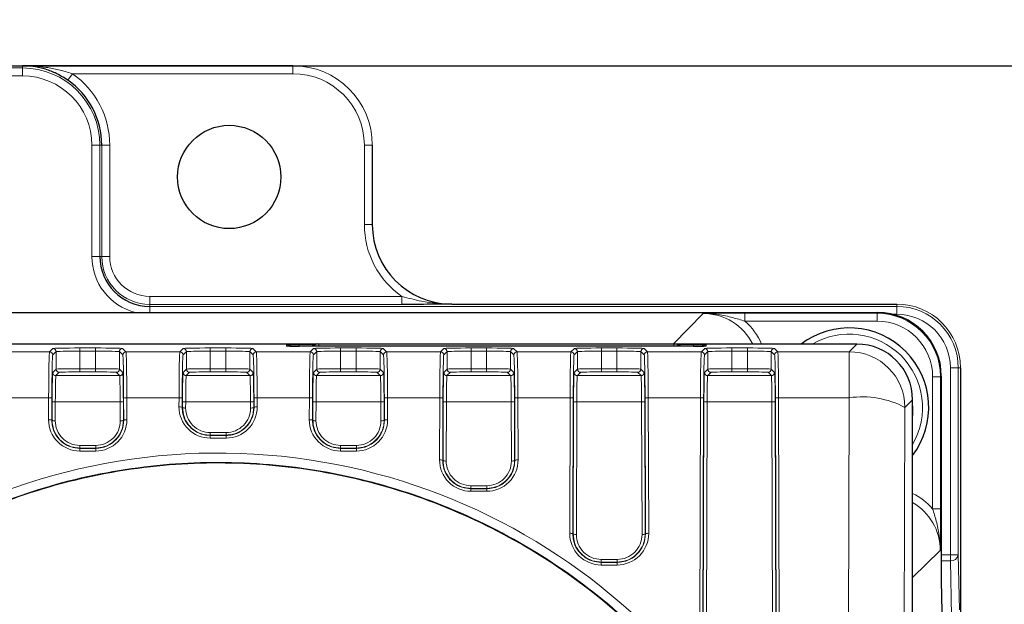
# Paper-space layout 'Blatt3' of a CAD drawing. Header units: millimetres. Extents: x 5 to 418, y 2 to 292.
# Tile 35 of 50: x 104 to 125, y 240 to 253. Entities that reach past the tile are written whole.
import ezdxf

# ---------------------------------------------------------------- set-up
doc = ezdxf.new("R2010")
doc.units = ezdxf.units.MM
doc.layers.add('SLD-0', color=7, linetype='Continuous')
doc.styles.add('SLDTEXTSTYLE0', font='TXT', dxfattribs={"width": 0.605})
doc.dimstyles.new('SLDDIMSTYLE0', dxfattribs={"dimtxt": 4.10931, "dimasz": 3.302, "dimexe": 0, "dimexo": 0.0625, "dimgap": 1.027327, "dimtad": 1, "dimlfac": 3, "dimrnd": 1e-09, "dimzin": 12, "dimdsep": 46, "dimtxsty": 'SLDTEXTSTYLE0', "dimsah": 1, "dimcen": 0.09, "dimadec": 0, "dimazin": 3, "dimtfac": 1, "dimtofl": 0, "dimtmove": 0, "dimatfit": 3, "dimfxl": 1, "dimfrac": 2, "dimtolj": 1, "dimtzin": 12, "dimarcsym": 0})

# ---------------------------------------------------------------- blocks, each defined once
blk = doc.blocks.new('_D_10')
at = {"layer": 'SLD-0', "color": 7}
for p, q in [((40.634, 236.615), (40.634, 268.022)), ((132.967, 236.615), (132.967, 268.022)), ((40.634, 267.022), (132.967, 267.022))]:
    blk.add_line(p, q, dxfattribs=at)
for points in [[(40.634, 267.022), (43.936, 266.514), (43.936, 267.53)], [(132.967, 267.022), (129.665, 267.53), (129.665, 266.514)]]:
    blk.add_solid(points, dxfattribs=at)
at = {"layer": 'SLD-0', "color": 7, "insert": (82.096, 272.479), "char_height": 4.2333, "attachment_point": 1, "style": 'SLDTEXTSTYLE0'}
blk.add_mtext('277', dxfattribs=at)
blk = doc.blocks.new('_D_11')
at = {"layer": 'SLD-0', "color": 7}
for p, q in [((110.134, 251.782), (143.967, 251.782)), ((142.967, 251.782), (142.967, 92.615)), ((115.8, 92.615), (143.967, 92.615))]:
    blk.add_line(p, q, dxfattribs=at)
for centre, start, end in [((139.812, 172.943), 63.4349, 116.5651), ((139.812, 171.453), 243.4349, 296.5651)]:
    blk.add_arc(centre, 7.056, start, end, dxfattribs=at)
for points in [[(142.967, 251.782), (142.459, 248.48), (143.475, 248.48)], [(142.967, 92.615), (143.475, 95.917), (142.459, 95.917)]]:
    blk.add_solid(points, dxfattribs=at)
at = {"layer": 'SLD-0', "color": 7, "insert": (137.51, 165.143), "char_height": 4.2333, "attachment_point": 1, "rotation": 90, "style": 'SLDTEXTSTYLE0'}
blk.add_mtext('477,5', dxfattribs=at)

psp = doc.layouts.new('Blatt3')

# ---------------------------------------------------------------- linework, layer by layer
at = {"color": 7, "linetype": 'Continuous', "lineweight": 25}
for p, q in [((63.467, 251.7815), (110.1337, 251.7815)), ((110.1337, 251.7815), (104.467, 251.7815)), ((111.8003, 250.1149), (111.8003, 248.4483)), ((113.467, 246.7815), (122.8003, 246.7815)), ((51.2027, 246.606), (122.398, 246.606)), ((110.6162, 245.9426), (92.1337, 245.9426)), ((118.5337, 245.8977), (110.267, 245.8977)), ((110.5415, 245.8994), (110.5398, 245.8977)), ((110.6594, 245.9483), (110.6797, 245.9483)), ((110.6797, 245.9483), (118.1209, 245.9483)), ((118.1209, 245.9483), (118.1413, 245.9483)), ((121.9614, 245.9426), (118.1845, 245.9426)), ((118.2609, 245.8977), (118.2591, 245.8994)), ((123.7311, 245.2729), (123.7311, 240.9738)), ((124.1336, 245.4483), (124.1336, 238.2815)), ((123.1278, 145.454), (123.1278, 244.7761)), ((123.7311, 240.9738), (123.758, 239.7151))]:
    psp.add_line(p, q, dxfattribs=at)
at = {"color": 7, "linetype": 'Continuous', "lineweight": 18}
for p, q in [((104.467, 251.7815), (69.1337, 251.7815)), ((69.1337, 251.735), (104.467, 251.735)), ((104.467, 251.7815), (104.467, 251.735)), ((104.467, 251.5684), (104.467, 251.735)), ((110.1337, 251.7815), (110.1337, 251.7816)), ((110.1337, 251.6149), (110.1337, 251.7815)), ((104.467, 251.5684), (69.1337, 251.5684)), ((105.511, 251.6149), (105.4158, 251.4781)), ((110.1337, 251.6149), (105.511, 251.6149)), ((105.9204, 250.1149), (106.0871, 250.1149)), ((105.9204, 247.7816), (105.9204, 250.1149)), ((106.0871, 250.1149), (106.0871, 247.7816)), ((106.1279, 250.1149), (106.0871, 250.1149)), ((106.1279, 247.7816), (106.1279, 250.1149)), ((106.2945, 250.1149), (106.1279, 250.1149)), ((106.2945, 250.1149), (106.2945, 247.7816)), ((111.6336, 248.4483), (111.6336, 250.1149)), ((111.6336, 250.1149), (111.8003, 250.1149)), ((111.8003, 248.4483), (111.8003, 250.1149)), ((111.8003, 250.1149), (111.8003, 250.1149)), ((111.6336, 248.4483), (111.8003, 248.4483)), ((111.8003, 248.4483), (111.8003, 248.4483)), ((106.0871, 247.7816), (105.9204, 247.7816)), ((106.1279, 247.7816), (106.0871, 247.7816)), ((106.2945, 247.7816), (106.1279, 247.7816)), ((107.1337, 246.9425), (107.1337, 246.7758)), ((107.1337, 246.9425), (112.4212, 246.9425)), ((112.4212, 246.9425), (112.4212, 246.7758)), ((107.1337, 246.7758), (107.1337, 246.735)), ((112.4212, 246.7758), (107.1337, 246.7758)), ((107.1337, 246.735), (107.1337, 246.606)), ((107.1337, 246.735), (122.8003, 246.735)), ((113.467, 246.7815), (113.467, 246.7816)), ((122.8003, 246.7815), (113.467, 246.7815)), ((122.8003, 246.7815), (122.8003, 246.7816)), ((122.8003, 246.735), (122.8003, 246.7815)), ((122.8003, 246.735), (122.8003, 246.5684)), ((118.1147, 245.9512), (118.7374, 246.5853)), ((119.6126, 246.5912), (122.383, 246.5912)), ((119.6126, 246.5912), (119.6126, 246.4245)), ((122.383, 246.5912), (122.398, 246.606)), ((122.383, 246.5912), (122.383, 246.4245)), ((122.8003, 246.5684), (122.7127, 246.5684)), ((122.383, 246.4245), (119.6126, 246.4245)), ((92.1337, 245.9512), (118.1147, 245.9512)), ((110.0003, 245.9024), (110.0003, 245.9268)), ((110.267, 245.9315), (110.5865, 245.9315)), ((110.267, 245.9315), (110.267, 245.8977)), ((110.5619, 245.8994), (110.5415, 245.8994)), ((110.5602, 245.8977), (110.5619, 245.8994)), ((110.5636, 245.8977), (110.5619, 245.8994)), ((110.6797, 245.8977), (110.6797, 245.9483)), ((118.1147, 245.9483), (118.1147, 245.9512)), ((118.1209, 245.8977), (118.1209, 245.9483)), ((118.2142, 245.9315), (118.5337, 245.9315)), ((118.237, 245.8977), (118.2388, 245.8994)), ((118.2388, 245.8994), (118.2405, 245.8977)), ((118.2591, 245.8994), (118.2388, 245.8994)), ((118.5337, 245.9315), (118.5337, 245.8977)), ((118.8003, 245.9268), (118.8003, 245.9024)), ((121.8007, 245.7819), (121.9614, 245.9426)), ((103.9012, 245.7819), (105.0328, 245.7819)), ((105.0328, 245.7819), (105.1034, 245.8525)), ((105.1701, 245.7859), (105.0994, 245.7152)), ((105.1701, 245.4191), (105.1701, 245.7859)), ((105.67, 245.8623), (105.9973, 245.8623)), ((105.67, 245.8623), (105.67, 245.7956)), ((105.67, 245.4265), (105.67, 245.7956)), ((105.9973, 245.7956), (105.67, 245.7956)), ((105.9973, 245.8623), (105.9973, 245.7956)), ((105.9973, 245.4265), (105.9973, 245.7956)), ((106.4973, 245.4191), (106.4973, 245.7859)), ((106.5679, 245.7152), (106.4973, 245.7859)), ((106.5639, 245.8525), (106.6346, 245.7819)), ((106.6346, 245.7819), (107.7661, 245.7819)), ((107.7661, 245.7819), (107.8367, 245.8525)), ((107.9034, 245.7859), (107.8327, 245.7152)), ((107.9034, 245.4191), (107.9034, 245.7859)), ((108.4033, 245.8623), (108.7307, 245.8623)), ((108.4033, 245.8623), (108.4033, 245.7956)), ((108.4033, 245.4265), (108.4033, 245.7956)), ((108.7307, 245.7956), (108.4033, 245.7956)), ((108.7307, 245.8623), (108.7307, 245.7956)), ((108.7307, 245.4265), (108.7307, 245.7956)), ((109.2306, 245.4191), (109.2306, 245.7859)), ((109.3012, 245.7152), (109.2306, 245.7859)), ((109.2973, 245.8525), (109.3679, 245.7819)), ((109.3679, 245.7819), (110.4994, 245.7819)), ((110.4994, 245.7819), (110.5701, 245.8525)), ((110.6367, 245.7859), (110.5661, 245.7152)), ((110.6367, 245.4191), (110.6367, 245.7859)), ((111.1367, 245.8623), (111.464, 245.8623)), ((111.1367, 245.8623), (111.1367, 245.7956)), ((111.1367, 245.4265), (111.1367, 245.7956)), ((111.464, 245.7956), (111.1367, 245.7956)), ((111.464, 245.8623), (111.464, 245.7956)), ((111.464, 245.4265), (111.464, 245.7956)), ((111.9639, 245.4191), (111.9639, 245.7859)), ((112.0346, 245.7152), (111.9639, 245.7859)), ((112.0306, 245.8525), (112.1012, 245.7819)), ((112.1012, 245.7819), (113.2328, 245.7819)), ((113.2328, 245.7819), (113.3034, 245.8525)), ((113.3701, 245.7859), (113.2994, 245.7152)), ((113.3701, 245.4191), (113.3701, 245.7859)), ((113.87, 245.8623), (114.1973, 245.8623)), ((113.87, 245.8623), (113.87, 245.7956)), ((113.87, 245.4265), (113.87, 245.7956)), ((114.1973, 245.7956), (113.87, 245.7956)), ((114.1973, 245.8623), (114.1973, 245.7956)), ((114.1973, 245.4265), (114.1973, 245.7956)), ((114.6973, 245.4191), (114.6973, 245.7859)), ((114.7679, 245.7152), (114.6973, 245.7859)), ((114.7639, 245.8525), (114.8346, 245.7819)), ((114.8346, 245.7819), (115.9661, 245.7819)), ((115.9661, 245.7819), (116.0367, 245.8525)), ((116.1034, 245.7859), (116.0327, 245.7152)), ((116.1034, 245.4191), (116.1034, 245.7859)), ((116.6033, 245.8623), (116.9307, 245.8623)), ((116.6033, 245.8623), (116.6033, 245.7956)), ((116.6033, 245.4265), (116.6033, 245.7956)), ((116.9307, 245.7956), (116.6033, 245.7956)), ((116.9307, 245.8623), (116.9307, 245.7956)), ((116.9307, 245.4265), (116.9307, 245.7956)), ((117.4306, 245.4191), (117.4306, 245.7859)), ((117.5012, 245.7152), (117.4306, 245.7859)), ((117.4973, 245.8525), (117.5679, 245.7819)), ((117.5679, 245.7819), (118.6994, 245.7819)), ((118.6994, 245.7819), (118.7701, 245.8525)), ((118.8367, 245.7859), (118.7661, 245.7152)), ((118.8367, 245.4191), (118.8367, 245.7859)), ((119.3367, 245.8623), (119.664, 245.8623)), ((119.3367, 245.8623), (119.3367, 245.7956)), ((119.3367, 245.4265), (119.3367, 245.7956)), ((119.664, 245.7956), (119.3367, 245.7956)), ((119.664, 245.8623), (119.664, 245.7956)), ((119.664, 245.4265), (119.664, 245.7956)), ((120.1639, 245.4191), (120.1639, 245.7859)), ((120.2346, 245.7152), (120.1639, 245.7859)), ((120.2306, 245.8525), (120.3012, 245.7819)), ((120.3012, 245.7819), (121.8007, 245.7819)), ((121.8007, 244.818), (121.8007, 245.7819)), ((105.0996, 245.3486), (105.1701, 245.4191)), ((105.2367, 245.3525), (105.1662, 245.282)), ((105.1662, 245.282), (106.5011, 245.282)), ((105.67, 245.4265), (105.67, 245.3599)), ((105.67, 245.4265), (105.9973, 245.4265)), ((105.9973, 245.3599), (105.67, 245.3599)), ((105.9973, 245.4265), (105.9973, 245.3599)), ((106.5011, 245.282), (106.4306, 245.3525)), ((106.4973, 245.4191), (106.5678, 245.3486)), ((107.8329, 245.3486), (107.9034, 245.4191)), ((107.97, 245.3525), (107.8996, 245.282)), ((107.8996, 245.282), (109.2344, 245.282)), ((108.4033, 245.4265), (108.4033, 245.3599)), ((108.4033, 245.4265), (108.7307, 245.4265)), ((108.7307, 245.3599), (108.4033, 245.3599)), ((108.7307, 245.4265), (108.7307, 245.3599)), ((109.2344, 245.282), (109.1639, 245.3525)), ((109.2306, 245.4191), (109.3011, 245.3486)), ((110.5662, 245.3486), (110.6367, 245.4191)), ((110.7034, 245.3525), (110.6329, 245.282)), ((110.6329, 245.282), (111.9678, 245.282)), ((111.1367, 245.3599), (111.1367, 245.4265)), ((111.1367, 245.4265), (111.464, 245.4265)), ((111.464, 245.3599), (111.1367, 245.3599)), ((111.464, 245.3599), (111.464, 245.4265)), ((111.9678, 245.282), (111.8973, 245.3525)), ((111.9639, 245.4191), (112.0344, 245.3486)), ((113.2996, 245.3486), (113.3701, 245.4191)), ((113.4367, 245.3525), (113.3662, 245.282)), ((113.3662, 245.282), (114.7011, 245.282)), ((113.87, 245.3599), (113.87, 245.4265)), ((113.87, 245.4265), (114.1973, 245.4265)), ((114.1973, 245.3599), (113.87, 245.3599)), ((114.1973, 245.3599), (114.1973, 245.4265)), ((114.7011, 245.282), (114.6306, 245.3525)), ((114.6973, 245.4191), (114.7678, 245.3486)), ((116.0329, 245.3486), (116.1034, 245.4191)), ((116.17, 245.3525), (116.0996, 245.282)), ((116.0996, 245.282), (117.4344, 245.282)), ((116.6033, 245.3599), (116.6033, 245.4265)), ((116.6033, 245.4265), (116.9307, 245.4265)), ((116.9307, 245.3599), (116.6033, 245.3599)), ((116.9307, 245.3599), (116.9307, 245.4265)), ((117.4344, 245.282), (117.3639, 245.3525)), ((117.4306, 245.4191), (117.5011, 245.3486)), ((118.7662, 245.3486), (118.8367, 245.4191)), ((118.9034, 245.3525), (118.8329, 245.282)), ((118.8329, 245.282), (120.1678, 245.282)), ((119.3367, 245.3599), (119.3367, 245.4265)), ((119.3367, 245.4265), (119.664, 245.4265)), ((119.664, 245.3599), (119.3367, 245.3599)), ((119.664, 245.3599), (119.664, 245.4265)), ((120.1678, 245.282), (120.0973, 245.3525)), ((120.1639, 245.4191), (120.2344, 245.3486)), ((123.7311, 245.2729), (123.7161, 245.258)), ((124.0871, 245.4483), (123.9204, 245.4483)), ((123.9204, 241.526), (123.9204, 245.4483)), ((124.0871, 245.4483), (124.0871, 241.526)), ((124.1336, 245.4483), (124.0871, 245.4483)), ((124.1336, 238.2815), (124.1336, 245.4483)), ((124.1336, 245.4483), (124.1336, 245.4483)), ((123.5495, 242.4874), (123.5495, 245.258)), ((123.7161, 245.258), (123.5495, 245.258)), ((123.7161, 245.258), (123.7161, 242.4874)), ((105.0142, 244.818), (103.9198, 244.818)), ((105.0128, 244.3572), (105.0142, 244.818)), ((105.0808, 244.8064), (105.0794, 244.3456)), ((105.086, 244.3456), (105.0872, 244.7427)), ((105.1538, 244.7312), (105.1526, 244.3341)), ((106.5135, 244.7312), (105.1538, 244.7312)), ((106.5147, 244.3341), (106.5135, 244.7312)), ((106.5801, 244.7427), (106.5814, 244.3456)), ((106.5879, 244.3456), (106.5865, 244.8064)), ((106.6531, 244.818), (106.6546, 244.3572)), ((107.7475, 244.818), (106.6531, 244.818)), ((107.7469, 244.6266), (107.7475, 244.818)), ((107.8142, 244.8064), (107.8136, 244.6151)), ((107.8201, 244.6151), (107.8205, 244.7427)), ((107.8872, 244.7312), (107.8868, 244.6035)), ((109.2468, 244.7312), (107.8872, 244.7312)), ((109.2472, 244.6035), (109.2468, 244.7312)), ((109.3135, 244.7427), (109.3139, 244.6151)), ((109.3204, 244.6151), (109.3198, 244.8064)), ((109.3865, 244.818), (109.3871, 244.6266)), ((110.4809, 244.818), (109.3865, 244.818)), ((110.4794, 244.3572), (110.4809, 244.818)), ((110.5475, 244.8064), (110.5461, 244.3456)), ((110.5526, 244.3456), (110.5539, 244.7427)), ((110.6205, 244.7312), (110.6193, 244.3341)), ((111.9802, 244.7312), (110.6205, 244.7312)), ((111.9814, 244.3341), (111.9802, 244.7312)), ((112.0468, 244.7427), (112.048, 244.3456)), ((112.0546, 244.3456), (112.0532, 244.8064)), ((112.1198, 244.818), (112.1212, 244.3572)), ((113.2142, 244.818), (112.1198, 244.818)), ((113.2102, 243.5152), (113.2142, 244.818)), ((113.2808, 244.8064), (113.2768, 243.5036)), ((113.2834, 243.5036), (113.2872, 244.7427)), ((113.3538, 244.7312), (113.35, 243.4921)), ((114.7135, 244.7312), (113.3538, 244.7312)), ((114.7173, 243.4921), (114.7135, 244.7312)), ((114.7801, 244.7427), (114.784, 243.5036)), ((114.7905, 243.5036), (114.7865, 244.8064)), ((114.8531, 244.818), (114.8572, 243.5152)), ((115.9475, 244.818), (114.8531, 244.818)), ((115.9388, 241.9739), (115.9475, 244.818)), ((116.0142, 244.8064), (116.0054, 241.9623)), ((116.012, 241.9623), (116.0205, 244.7427)), ((116.0872, 244.7312), (116.0786, 241.9507)), ((117.4468, 244.7312), (116.0872, 244.7312)), ((117.4554, 241.9507), (117.4468, 244.7312)), ((117.5135, 244.7427), (117.522, 241.9623)), ((117.5286, 241.9623), (117.5198, 244.8064)), ((117.5865, 244.818), (117.5952, 241.9739)), ((118.6809, 244.818), (117.5865, 244.818)), ((118.6641, 239.3709), (118.6809, 244.818)), ((118.7475, 244.8064), (118.7307, 239.3593)), ((118.7373, 239.3593), (118.7539, 244.7427)), ((118.8205, 244.7312), (118.8039, 239.3477)), ((120.1802, 244.7312), (118.8205, 244.7312)), ((120.1967, 239.3477), (120.1802, 244.7312)), ((120.2468, 244.7427), (120.2634, 239.3593)), ((120.2699, 239.3593), (120.2532, 244.8064)), ((120.3198, 244.818), (120.3366, 239.3709)), ((121.8007, 244.818), (120.3198, 244.818)), ((121.719, 218.2632), (121.8007, 244.818)), ((123.1278, 244.7761), (122.9672, 244.6154)), ((107.8136, 244.6151), (107.8201, 244.6151)), ((109.3204, 244.6151), (109.3139, 244.6151)), ((122.9672, 244.6154), (122.8854, 218.0606)), ((105.0794, 244.3456), (105.086, 244.3456)), ((106.5879, 244.3456), (106.5814, 244.3456)), ((110.5461, 244.3456), (110.5526, 244.3456)), ((112.0546, 244.3456), (112.048, 244.3456)), ((108.4003, 244.0883), (108.4003, 244.0333)), ((108.4003, 244.0883), (108.7337, 244.0883)), ((108.4003, 244.0263), (108.4003, 244.0333)), ((108.7337, 244.0333), (108.4003, 244.0333)), ((108.7337, 244.0883), (108.7337, 244.0333)), ((108.7337, 244.0263), (108.7337, 244.0333)), ((108.4003, 244.0263), (108.7337, 244.0263)), ((108.4003, 244.0263), (108.4003, 243.9712)), ((108.7337, 243.9712), (108.4003, 243.9712)), ((108.7337, 244.0263), (108.7337, 243.9712)), ((105.667, 243.8181), (105.667, 243.763)), ((105.667, 243.8181), (106.0003, 243.8181)), ((105.667, 243.756), (105.667, 243.763)), ((106.0003, 243.763), (105.667, 243.763)), ((105.667, 243.756), (106.0003, 243.756)), ((105.667, 243.756), (105.667, 243.701)), ((106.0003, 243.701), (105.667, 243.701)), ((106.0003, 243.8181), (106.0003, 243.763)), ((106.0003, 243.756), (106.0003, 243.763)), ((106.0003, 243.756), (106.0003, 243.701)), ((111.1337, 243.763), (111.1337, 243.8181)), ((111.1337, 243.8181), (111.467, 243.8181)), ((111.1337, 243.756), (111.1337, 243.763)), ((111.467, 243.763), (111.1337, 243.763)), ((111.1337, 243.756), (111.1337, 243.701)), ((111.1337, 243.756), (111.467, 243.756)), ((111.467, 243.701), (111.1337, 243.701)), ((111.467, 243.763), (111.467, 243.8181)), ((111.467, 243.756), (111.467, 243.763)), ((111.467, 243.756), (111.467, 243.701)), ((113.2768, 243.5036), (113.2834, 243.5036)), ((114.7905, 243.5036), (114.784, 243.5036)), ((113.867, 242.9184), (113.867, 242.9735)), ((113.867, 242.9735), (114.2003, 242.9735)), ((113.867, 242.9114), (113.867, 242.9184)), ((114.2003, 242.9184), (113.867, 242.9184)), ((113.867, 242.9114), (114.2003, 242.9114)), ((113.867, 242.9114), (113.867, 242.8564)), ((114.2003, 242.8564), (113.867, 242.8564)), ((114.2003, 242.9184), (114.2003, 242.9735)), ((114.2003, 242.9114), (114.2003, 242.9184)), ((114.2003, 242.9114), (114.2003, 242.8564)), ((123.7161, 242.4874), (123.5495, 242.4874)), ((116.0054, 241.9623), (116.012, 241.9623)), ((117.5286, 241.9623), (117.522, 241.9623)), ((123.7102, 241.6123), (123.1278, 241.0459)), ((116.6003, 241.3723), (116.6003, 241.4274)), ((116.6003, 241.4274), (116.9337, 241.4274)), ((116.6003, 241.3653), (116.6003, 241.3723)), ((116.9337, 241.3723), (116.6003, 241.3723)), ((116.6003, 241.3653), (116.9337, 241.3653)), ((116.6003, 241.3653), (116.6003, 241.3103)), ((116.9337, 241.3723), (116.9337, 241.4274)), ((116.9337, 241.3653), (116.9337, 241.3723)), ((116.9337, 241.3653), (116.9337, 241.3103)), ((123.7311, 241.526), (123.9204, 241.526)), ((123.9204, 241.3983), (123.7311, 241.3983)), ((123.9204, 241.3983), (123.9204, 241.526)), ((124.0871, 241.526), (123.9204, 241.526)), ((123.9445, 240.2396), (123.9204, 241.3983)), ((124.0871, 241.526), (124.1112, 240.3672)), ((116.9337, 241.3103), (116.6003, 241.3103))]:
    psp.add_line(p, q, dxfattribs=at)
at = {"color": 7, "linetype": 'Continuous', "lineweight": 18, "flags": 128}
for points in [[(122.0066, 245.9417), (121.6411, 245.9482), (121.5998, 245.9426)], [(123.1278, 244.4135), (123.1356, 244.4734), (123.1269, 244.8222)]]:
    psp.add_lwpolyline(points, dxfattribs=at)
at = {"color": 7, "linetype": 'Continuous', "lineweight": 25}
psp.add_circle((108.8003, 249.4483), 1.0833, dxfattribs=at)
at = {"color": 7, "linetype": 'Continuous', "lineweight": 18}
for centre, radius, start, end in [((104.467, 250.1149), 1.6201, 0, 90), ((110.1337, 250.1149), 1.6666, 0, 90), ((104.467, 250.1149), 1.4534, 0, 90), ((104.467, 250.1149), 1.8275, 0, 55.16109), ((110.1337, 250.1149), 1.5, 0, 90), ((113.467, 248.4483), 1.8334, 180, 235.21818), ((107.1337, 247.7816), 1.2132, 180, 255.68242), ((107.1337, 247.7816), 1.0058, 180, 270), ((107.1337, 247.7816), 0.8391, 180, 270), ((122.8003, 245.4483), 1.3333, 0, 90), ((122.8003, 245.4483), 1.2867, 0, 90), ((122.8003, 245.4483), 1.1201, 0, 90), ((121.8003, 244.6149), 1.5367, 329.75423, 120.23637), ((110.0003, 245.7601), 0.1667, 56.3311, 90.00033), ((110.6797, 245.7816), 0.1666, 90.00075, 135.00542), ((118.1209, 245.7816), 0.1666, 44.99458, 89.99925), ((118.8003, 245.7601), 0.1667, 89.99967, 123.6689), ((105.0327, 245.7152), 0.0667, 0.02044, 89.97956), ((105.1034, 245.7859), 0.0667, 0.02044, 89.97956), ((106.564, 245.7859), 0.0667, 90.02044, 179.97956), ((106.6346, 245.7152), 0.0667, 90.02044, 179.97956), ((107.7661, 245.7152), 0.0667, 0.02044, 89.97956), ((107.8367, 245.7859), 0.0667, 0.02044, 89.97956), ((109.2973, 245.7859), 0.0667, 90.02044, 179.97956), ((109.3679, 245.7152), 0.0667, 90.02044, 179.97956), ((110.4994, 245.7152), 0.0667, 0.02044, 89.97956), ((110.57, 245.7859), 0.0667, 0.02044, 89.97956), ((112.0306, 245.7859), 0.0667, 90.02044, 179.97956), ((112.1013, 245.7152), 0.0667, 90.02044, 179.97956), ((113.2327, 245.7152), 0.0667, 0.02044, 89.97956), ((113.3034, 245.7859), 0.0667, 0.02044, 89.97956), ((114.764, 245.7859), 0.0667, 90.02044, 179.97956), ((114.8346, 245.7152), 0.0667, 90.02044, 179.97956), ((115.9661, 245.7152), 0.0667, 0.02044, 89.97956), ((116.0367, 245.7859), 0.0667, 0.02044, 89.97956), ((117.4973, 245.7859), 0.0667, 90.02044, 179.97956), ((117.5679, 245.7152), 0.0667, 90.02044, 179.97956), ((118.6994, 245.7152), 0.0667, 0.02044, 89.97956), ((118.77, 245.7859), 0.0667, 0.02044, 89.97956), ((120.2306, 245.7859), 0.0667, 90.02044, 179.97956), ((120.3013, 245.7152), 0.0667, 90.02044, 179.97956), ((121.8003, 244.615), 1.1669, 0.02044, 89.97956), ((105.1662, 245.3486), 0.0667, 180.02044, 269.97956), ((105.2367, 245.4191), 0.0667, 180.02044, 269.97956), ((106.4306, 245.4191), 0.0667, 270.02044, 359.97956), ((106.5011, 245.3486), 0.0667, 270.02044, 359.97956), ((107.8996, 245.3486), 0.0667, 180.02044, 269.97956), ((107.9701, 245.4191), 0.0667, 180.02044, 269.97956), ((109.1639, 245.4191), 0.0667, 270.02044, 359.97956), ((109.2344, 245.3486), 0.0667, 270.02044, 359.97956), ((110.6329, 245.3486), 0.0667, 180.02044, 269.97956), ((110.7034, 245.4191), 0.0667, 180.02044, 269.97956), ((111.8973, 245.4191), 0.0667, 270.02044, 359.97956), ((111.9677, 245.3486), 0.0667, 270.02044, 359.97956), ((113.3662, 245.3486), 0.0667, 180.02044, 269.97956), ((113.4367, 245.4191), 0.0667, 180.02044, 269.97956), ((114.6306, 245.4191), 0.0667, 270.02044, 359.97956), ((114.7011, 245.3486), 0.0667, 270.02044, 359.97956), ((116.0996, 245.3486), 0.0667, 180.02044, 269.97956), ((116.1701, 245.4191), 0.0667, 180.02044, 269.97956), ((117.3639, 245.4191), 0.0667, 270.02044, 359.97956), ((117.4344, 245.3486), 0.0667, 270.02044, 359.97956), ((118.8329, 245.3486), 0.0667, 180.02044, 269.97956), ((118.9034, 245.4191), 0.0667, 180.02044, 269.97956), ((120.0973, 245.4191), 0.0667, 270.02044, 359.97956), ((120.1677, 245.3486), 0.0667, 270.02044, 359.97956), ((105.0296, 244.7093), 0.1098, 62.197, 98.0979), ((105.1384, 244.8398), 0.1098, 242.197, 278.0979), ((106.5289, 244.8398), 0.1098, 261.9021, 297.803), ((106.6377, 244.7093), 0.1098, 81.9021, 117.803), ((107.763, 244.7093), 0.1098, 62.197, 98.0979), ((107.8717, 244.8398), 0.1098, 242.197, 278.0979), ((109.2623, 244.8398), 0.1098, 261.9021, 297.803), ((109.371, 244.7093), 0.1098, 81.9021, 117.803), ((110.4963, 244.7093), 0.1098, 62.197, 98.0979), ((110.605, 244.8398), 0.1098, 242.197, 278.0979), ((111.9956, 244.8398), 0.1098, 261.9021, 297.803), ((112.1043, 244.7093), 0.1098, 81.9021, 117.803), ((113.2296, 244.7093), 0.1098, 62.197, 98.0979), ((113.3384, 244.8398), 0.1098, 242.197, 278.0979), ((114.7289, 244.8398), 0.1098, 261.9021, 297.803), ((114.8377, 244.7093), 0.1098, 81.9021, 117.803), ((115.963, 244.7093), 0.1098, 62.197, 98.0979), ((116.0717, 244.8398), 0.1098, 242.197, 278.0979), ((117.4623, 244.8398), 0.1098, 261.9021, 297.803), ((117.571, 244.7093), 0.1098, 81.9021, 117.803), ((118.6963, 244.7093), 0.1098, 62.197, 98.0979), ((118.805, 244.8398), 0.1098, 242.197, 278.0979), ((120.1956, 244.8398), 0.1098, 261.9021, 297.803), ((120.3043, 244.7093), 0.1098, 81.9021, 117.803), ((122.0713, 242.9164), 1.9208, 62.197, 98.0979), ((107.7624, 244.518), 0.1098, 62.197, 98.0979), ((108.4003, 244.6246), 0.6534, 179.82365, 270), ((107.8713, 244.7121), 0.1098, 242.197, 278.0979), ((108.4003, 244.6019), 0.5136, 179.82365, 270), ((108.7337, 244.6246), 0.6534, 270, 0.17635), ((108.7337, 244.6019), 0.5136, 270, 0.17635), ((109.2627, 244.7121), 0.1098, 261.9021, 297.803), ((109.3716, 244.518), 0.1098, 81.9021, 117.803), ((105.0282, 244.2485), 0.1098, 62.197, 98.0979), ((105.667, 244.3552), 0.6542, 179.82365, 270), ((105.1372, 244.4427), 0.1098, 242.197, 278.0979), ((105.667, 244.3325), 0.5144, 179.82365, 270), ((106.0003, 244.3552), 0.6542, 270, 0.17635), ((106.0003, 244.3325), 0.5144, 270, 0.17635), ((106.5302, 244.4427), 0.1098, 261.9021, 297.803), ((106.6391, 244.2485), 0.1098, 81.9021, 117.803), ((110.4949, 244.2485), 0.1098, 62.197, 98.0979), ((111.1337, 244.3552), 0.6542, 179.82365, 270), ((110.6038, 244.4427), 0.1098, 242.197, 278.0979), ((111.1337, 244.3325), 0.5144, 179.82365, 270), ((111.467, 244.3552), 0.6542, 270, 0.17635), ((111.467, 244.3325), 0.5144, 270, 0.17635), ((111.9968, 244.4427), 0.1098, 261.9021, 297.803), ((112.1058, 244.2485), 0.1098, 81.9021, 117.803), ((113.2256, 243.4065), 0.1098, 62.197, 98.0979), ((113.867, 243.5132), 0.6568, 179.82365, 270), ((113.3346, 243.6007), 0.1098, 242.197, 278.0979), ((113.867, 243.4905), 0.517, 179.82365, 270), ((114.2003, 243.5132), 0.6568, 270, 0.17635), ((114.2003, 243.4905), 0.517, 270, 0.17635), ((114.7328, 243.6007), 0.1098, 261.9021, 297.803), ((114.8417, 243.4065), 0.1098, 81.9021, 117.803), ((115.9542, 241.8652), 0.1098, 62.197, 98.0979), ((116.6003, 241.9718), 0.6616, 179.82365, 270), ((116.9337, 241.9718), 0.6616, 270, 0.17635), ((117.5798, 241.8652), 0.1098, 81.9021, 117.803), ((116.0632, 242.0594), 0.1098, 242.197, 278.0979), ((116.6003, 241.9491), 0.5217, 179.82365, 270), ((116.9337, 241.9491), 0.5217, 270, 0.17635), ((117.4708, 242.0594), 0.1098, 261.9021, 297.803), ((123.9359, 241.5507), 0.1532, 264.21068, 350.70519)]:
    psp.add_arc(centre, radius, start, end, dxfattribs=at)
at = {"color": 7, "linetype": 'Continuous', "lineweight": 25}
for centre, radius, start, end in [((104.467, 250.1149), 1.6609, 0, 55.16109), ((113.467, 248.4483), 1.6667, 180, 270), ((107.1337, 247.7816), 1.0466, 180, 270), ((121.8003, 244.6149), 1.6667, 322.79802, 127.19477), ((110.6594, 245.7816), 0.1666, 90.00075, 135.00542), ((118.1413, 245.7816), 0.1666, 44.99458, 89.99925)]:
    psp.add_arc(centre, radius, start, end, dxfattribs=at)
at = {"color": 7, "linetype": 'Continuous', "lineweight": 18}
for centre, major_axis, ratio, start_param, end_param in [((118.737, 245.4184), (0.8177, 0.8328), 0.9996012, 5.9542498, 7.0592692), ((122.3826, 245.2577), (0.9475, 0.9385), 0.9997608, 5.5027313, 7.0732086), ((118.737, 245.4184), (-0.9344, -0.9517), 0.9996898, 2.7508045, 3.2016864), ((122.3826, 245.2577), (-0.8292, -0.8213), 0.999681, 2.3611386, 3.931616), ((110.267, 245.9024), (0.2667, 0), 0.0174551, 3.1415927, 3.8859881), ((118.1144, 244.7844), (0.8175, 0.8327), 0.9997784, 0.6546281, 0.7760839), ((118.5337, 245.9024), (0.2667, 0), 0.0174551, 5.6328724, 6.2831853), ((105.0331, 244.6154), (0, 1.1667), 0.0164576, 0.0174533, 1.3962634), ((105.0998, 244.6154), (0, 1.1), 0.0174551, 0.0174533, 1.3962634), ((105.67, 245.8524), (0.5667, 0), 0.0174551, 1.5707963, 3.1241394), ((105.67, 245.7857), (0.5, 0), 0.0197824, 1.5707963, 3.1241394), ((105.9973, 245.8524), (0.5667, 0), 0.0174551, 0.0174533, 1.5707963), ((105.9973, 245.7857), (0.5, 0), 0.0197824, 0.0174533, 1.5707963), ((106.5676, 244.6154), (0, 1.1), 0.0174551, 4.8869219, 6.265732), ((106.6342, 244.6154), (0, 1.1667), 0.0164576, 4.8869219, 6.265732), ((107.7664, 244.6154), (0, 1.1667), 0.0164576, 0.0174533, 1.3962634), ((107.8331, 244.6154), (0, 1.1), 0.0174551, 0.0174533, 1.3962634), ((108.4033, 245.8524), (0.5667, 0), 0.0174551, 1.5707963, 3.1241394), ((108.4033, 245.7857), (0.5, 0), 0.0197824, 1.5707963, 3.1241394), ((108.7307, 245.8524), (0.5667, 0), 0.0174551, 0.0174533, 1.5707963), ((108.7307, 245.7857), (0.5, 0), 0.0197824, 0.0174533, 1.5707963), ((109.3009, 244.6154), (0, 1.1), 0.0174551, 4.8869219, 6.265732), ((109.3676, 244.6154), (0, 1.1667), 0.0164576, 4.8869219, 6.265732), ((110.4998, 244.6154), (0, 1.1667), 0.0164576, 0.0174533, 1.3962634), ((110.5664, 244.6154), (0, 1.1), 0.0174551, 0.0174533, 1.3962634), ((111.1367, 245.8524), (0.5667, 0), 0.0174551, 1.5707963, 3.1241394), ((111.1367, 245.7857), (0.5, 0), 0.0197824, 1.5707963, 3.1241394), ((111.464, 245.8524), (0.5667, 0), 0.0174551, 0.0174533, 1.5707963), ((111.464, 245.7857), (0.5, 0), 0.0197824, 0.0174533, 1.5707963), ((112.0342, 244.6154), (0, 1.1), 0.0174551, 4.8869219, 6.265732), ((112.1009, 244.6154), (0, 1.1667), 0.0164576, 4.8869219, 6.265732), ((113.2331, 244.6154), (0, 1.1667), 0.0164576, 0.0174533, 1.3962634), ((113.2998, 244.6154), (0, 1.1), 0.0174551, 0.0174533, 1.3962634), ((113.87, 245.8524), (0.5667, 0), 0.0174551, 1.5707963, 3.1241394), ((113.87, 245.7857), (0.5, 0), 0.0197824, 1.5707963, 3.1241394), ((114.1973, 245.8524), (0.5667, 0), 0.0174551, 0.0174533, 1.5707963), ((114.1973, 245.7857), (0.5, 0), 0.0197824, 0.0174533, 1.5707963), ((114.7676, 244.6154), (0, 1.1), 0.0174551, 4.8869219, 6.265732), ((114.8342, 244.6154), (0, 1.1667), 0.0164576, 4.8869219, 6.265732), ((115.9664, 244.6154), (0, 1.1667), 0.0164576, 0.0174533, 1.3962634), ((116.0331, 244.6154), (0, 1.1), 0.0174551, 0.0174533, 1.3962634), ((116.6033, 245.8524), (0.5667, 0), 0.0174551, 1.5707963, 3.1241394), ((116.6033, 245.7857), (0.5, 0), 0.0197824, 1.5707963, 3.1241394), ((116.9307, 245.8524), (0.5667, 0), 0.0174551, 0.0174533, 1.5707963), ((116.9307, 245.7857), (0.5, 0), 0.0197824, 0.0174533, 1.5707963), ((117.5009, 244.6154), (0, 1.1), 0.0174551, 4.8869219, 6.265732), ((117.5676, 244.6154), (0, 1.1667), 0.0164576, 4.8869219, 6.265732), ((118.6998, 244.6154), (0, 1.1667), 0.0164576, 0.0174533, 1.3962634), ((118.7664, 244.6154), (0, 1.1), 0.0174551, 0.0174533, 1.3962634), ((119.3367, 245.8524), (0.5667, 0), 0.0174551, 1.5707963, 3.1241394), ((119.3367, 245.7857), (0.5, 0), 0.0197824, 1.5707963, 3.1241394), ((119.664, 245.8524), (0.5667, 0), 0.0174551, 0.0174533, 1.5707963), ((119.664, 245.7857), (0.5, 0), 0.0197824, 0.0174533, 1.5707963), ((120.2342, 244.6154), (0, 1.1), 0.0174551, 4.8869219, 6.265732), ((120.3009, 244.6154), (0, 1.1667), 0.0164576, 4.8869219, 6.265732), ((105.0998, 244.6154), (0, 0.7333), 0.0174551, 0.0174533, 1.3962634), ((105.1664, 244.6154), (0, 0.6667), 0.0192006, 0.0174533, 1.3962634), ((105.67, 245.419), (0.5, 0), 0.0151277, 1.5707963, 3.1241394), ((105.67, 245.3523), (0.4333, 0), 0.0174551, 1.5707963, 3.1241394), ((105.9973, 245.419), (0.5, 0), 0.0151277, 0.0174533, 1.5707963), ((105.9973, 245.3523), (0.4333, 0), 0.0174551, 0.0174533, 1.5707963), ((106.5009, 244.6154), (0, 0.6667), 0.0192006, 4.8869219, 6.265732), ((106.5675, 244.6154), (0, 0.7333), 0.0174551, 4.8869219, 6.265732), ((107.8331, 244.6154), (0, 0.7333), 0.0174551, 0.0174533, 1.3962634), ((107.8998, 244.6154), (0, 0.6667), 0.0192006, 0.0174533, 1.3962634), ((108.4033, 245.419), (0.5, 0), 0.0151277, 1.5707963, 3.1241394), ((108.4033, 245.3523), (0.4333, 0), 0.0174551, 1.5707963, 3.1241394), ((108.7307, 245.419), (0.5, 0), 0.0151277, 0.0174533, 1.5707963), ((108.7307, 245.3523), (0.4333, 0), 0.0174551, 0.0174533, 1.5707963), ((109.2342, 244.6154), (0, 0.6667), 0.0192006, 4.8869219, 6.265732), ((109.3009, 244.6154), (0, 0.7333), 0.0174551, 4.8869219, 6.265732), ((110.5665, 244.6154), (0, 0.7333), 0.0174551, 0.0174533, 1.3962634), ((110.6331, 244.6154), (0, 0.6667), 0.0192006, 0.0174533, 1.3962634), ((111.1367, 245.419), (0.5, 0), 0.0151277, 1.5707963, 3.1241394), ((111.1367, 245.3523), (0.4333, 0), 0.0174551, 1.5707963, 3.1241394), ((111.464, 245.419), (0.5, 0), 0.0151277, 0.0174533, 1.5707963), ((111.464, 245.3523), (0.4333, 0), 0.0174551, 0.0174533, 1.5707963), ((111.9675, 244.6154), (0, 0.6667), 0.0192006, 4.8869219, 6.265732), ((112.0342, 244.6154), (0, 0.7333), 0.0174551, 4.8869219, 6.265732), ((113.2998, 244.6154), (0, 0.7333), 0.0174551, 0.0174533, 1.3962634), ((113.3664, 244.6154), (0, 0.6667), 0.0192006, 0.0174533, 1.3962634), ((113.87, 245.419), (0.5, 0), 0.0151277, 1.5707963, 3.1241394), ((113.87, 245.3523), (0.4333, 0), 0.0174551, 1.5707963, 3.1241394), ((114.1973, 245.419), (0.5, 0), 0.0151277, 0.0174533, 1.5707963), ((114.1973, 245.3523), (0.4333, 0), 0.0174551, 0.0174533, 1.5707963), ((114.7009, 244.6154), (0, 0.6667), 0.0192006, 4.8869219, 6.265732), ((114.7675, 244.6154), (0, 0.7333), 0.0174551, 4.8869219, 6.265732), ((116.0331, 244.6154), (0, 0.7333), 0.0174551, 0.0174533, 1.3962634), ((116.0998, 244.6154), (0, 0.6667), 0.0192006, 0.0174533, 1.3962634), ((116.6033, 245.419), (0.5, 0), 0.0151277, 1.5707963, 3.1241394), ((116.6033, 245.3523), (0.4333, 0), 0.0174551, 1.5707963, 3.1241394), ((116.9307, 245.419), (0.5, 0), 0.0151277, 0.0174533, 1.5707963), ((116.9307, 245.3523), (0.4333, 0), 0.0174551, 0.0174533, 1.5707963), ((117.4342, 244.6154), (0, 0.6667), 0.0192006, 4.8869219, 6.265732), ((117.5009, 244.6154), (0, 0.7333), 0.0174551, 4.8869219, 6.265732), ((118.7665, 244.6154), (0, 0.7333), 0.0174551, 0.0174533, 1.3962634), ((118.8331, 244.6154), (0, 0.6667), 0.0192006, 0.0174533, 1.3962634), ((119.3367, 245.419), (0.5, 0), 0.0151277, 1.5707963, 3.1241394), ((119.3367, 245.3523), (0.4333, 0), 0.0174551, 1.5707963, 3.1241394), ((119.664, 245.419), (0.5, 0), 0.0151277, 0.0174533, 1.5707963), ((119.664, 245.3523), (0.4333, 0), 0.0174551, 0.0174533, 1.5707963), ((120.1675, 244.6154), (0, 0.6667), 0.0192006, 4.8869219, 6.265732), ((120.2342, 244.6154), (0, 0.7333), 0.0174551, 4.8869219, 6.265732), ((108.567, 230.759), (0, 12.8996), 0.999992, 3.3920394, 7.5737685), ((122.5433, 241.6118), (0.9562, 0.9299), 0.9996867, 6.2278114, 6.6289375), ((122.5433, 241.6118), (0.8367, 0.8137), 0.9995973, 5.5118863, 6.5580533)]:
    psp.add_ellipse(centre, major_axis=major_axis, ratio=ratio, start_param=start_param, end_param=end_param, dxfattribs=at)
at = {"color": 7, "linetype": 'Continuous', "lineweight": 25}
for centre, major_axis, ratio, start_param, end_param in [((122.3976, 245.2725), (-0.9476, -0.9386), 0.999681, 2.3611386, 3.931616), ((110.267, 245.9268), (0.2667, 0), 0.0174551, 1.5707963, 3.1415927), ((110.267, 245.9024), (0.2667, 0), 0.0174551, 3.8859881, 4.712389), ((118.5337, 245.9268), (0.2667, 0), 0.0174551, 0, 1.5707963), ((118.5337, 245.9024), (0.2667, 0), 0.0174551, 4.712389, 5.6328724), ((121.961, 244.7757), (0.8252, 0.8252), 0.9996955, 5.4979394, 7.0684312)]:
    psp.add_ellipse(centre, major_axis=major_axis, ratio=ratio, start_param=start_param, end_param=end_param, dxfattribs=at)
for points, knots in [([(105.4158, 251.4781), (105.3286, 251.5323), (105.168, 251.632), (104.9194, 251.7209), (104.6919, 251.7698), (104.5399, 251.7809), (104.4684, 251.7815), (104.467, 251.7815)], [0, 0, 0, 0, 0.2874961, 0.5295328, 0.7783201, 0.9955896, 1, 1, 1, 1]), ([(113.467, 246.7815), (113.4656, 246.7815), (113.2712, 246.7799), (112.9386, 246.777), (112.5734, 246.7762), (112.4212, 246.7758)], [0, 0, 0, 0, 0.0040566, 0.5849828, 1, 1, 1, 1]), ([(110.0772, 245.8993), (110.0637, 245.8995), (110.0391, 245.8999), (110.0225, 245.9007), (110.021, 245.9008), (110.0205, 245.9008)], [0, 0, 0, 0, 0.4370995, 0.7974076, 1, 1, 1, 1]), ([(118.7807, 245.9009), (118.7803, 245.9008), (118.7792, 245.9008), (118.7677, 245.9002), (118.7505, 245.8998), (118.741, 245.8996)], [0, 0, 0, 0, 0.1822182, 0.5489228, 1, 1, 1, 1]), ([(108.567, 218.0105), (108.5003, 218.0108), (108.1669, 218.0125), (107.2994, 218.0546), (105.9647, 218.2443), (104.2483, 218.7175), (102.4478, 219.5115), (100.6766, 220.6784), (99.1128, 222.1331), (97.82, 223.8158), (96.8137, 225.7119), (96.1397, 227.7467), (95.8133, 229.8926), (95.8544, 232.0575), (96.2674, 234.2098), (97.0366, 236.2474), (98.1536, 238.1434), (99.5617, 239.8015), (101.245, 241.207), (103.1127, 242.2892), (105.1487, 243.0451), (107.2467, 243.4418), (109.3934, 243.4827), (111.486, 243.1713), (113.5118, 242.5132), (115.3823, 241.5396), (117.0812, 240.2592), (118.5379, 238.7231), (119.7324, 236.9472), (120.6126, 235.0006), (121.1609, 232.9083), (121.3483, 230.7574), (121.1666, 228.5789), (120.6195, 226.4735), (119.7116, 224.4701), (118.4868, 222.6693), (116.9597, 221.0897), (115.2119, 219.8123), (113.2603, 218.8416), (111.4619, 218.3053), (109.8782, 218.0498), (109.0057, 218.0237), (108.567, 218.0105)], [0, 0, 0, 0, 0.00248586, 0.01243407, 0.03236114, 0.05262332, 0.07871885, 0.10557041, 0.13170536, 0.15857708, 0.18509653, 0.21236453, 0.23924791, 0.26689985, 0.29396791, 0.32182489, 0.34880941, 0.37659429, 0.40326051, 0.43072363, 0.45698323, 0.48402281, 0.50997168, 0.53667856, 0.56254441, 0.58915131, 0.61519061, 0.64196567, 0.66835977, 0.69549761, 0.72228022, 0.74982471, 0.77686202, 0.80468247, 0.83172233, 0.85956043, 0.88634364, 0.9139265, 0.94031072, 0.96748121, 0.9836518, 1, 1, 1, 1])]:
    psp.add_open_spline(points, degree=3, knots=knots, dxfattribs=at)
at = {"color": 7, "linetype": 'Continuous', "lineweight": 18}
for points, knots in [([(104.467, 251.7815), (104.4686, 251.7815), (104.5473, 251.7812), (104.7123, 251.7752), (104.9188, 251.7536), (105.0912, 251.7254), (105.2262, 251.6975), (105.3667, 251.6623), (105.4628, 251.6307), (105.511, 251.6149)], [0, 0, 0, 0, 0.0046108, 0.2242959, 0.4703321, 0.5940852, 0.7181086, 0.8586119, 1, 1, 1, 1]), ([(112.4212, 246.9425), (112.5579, 246.9066), (112.9024, 246.8164), (113.2536, 246.7809), (113.4655, 246.7815), (113.467, 246.7815)], [0, 0, 0, 0, 0.39518926, 0.99559132, 1, 1, 1, 1]), ([(118.7374, 246.5853), (118.7385, 246.5854), (118.7618, 246.5856), (118.8541, 246.5865), (119.0401, 246.5884), (119.3039, 246.5906), (119.512, 246.591), (119.6126, 246.5912)], [0, 0, 0, 0, 0.0038699, 0.0855391, 0.3387236, 0.6801374, 1, 1, 1, 1]), ([(119.6126, 246.4245), (119.5278, 246.4506), (119.343, 246.5075), (119.0792, 246.5642), (118.8755, 246.5834), (118.7702, 246.5854), (118.743, 246.5854), (118.7387, 246.5854), (118.7374, 246.5853)], [0, 0, 0, 0, 0.2926608, 0.6380618, 0.9077334, 0.9852217, 0.9956339, 1, 1, 1, 1]), ([(107.8136, 244.6151), (107.8164, 244.5711), (107.8234, 244.4605), (107.8951, 244.2931), (108.031, 244.143), (108.2074, 244.0445), (108.3373, 244.0322), (108.4003, 244.0263)], [0, 0, 0, 0, 0.14448735, 0.36350721, 0.58210517, 0.79707721, 1, 1, 1, 1]), ([(108.4003, 244.0333), (108.3555, 244.0363), (108.2461, 244.0439), (108.0829, 244.1153), (107.9378, 244.2462), (107.8389, 244.4194), (107.8264, 244.5496), (107.8201, 244.6151)], [0, 0, 0, 0, 0.1467998, 0.3581849, 0.5698012, 0.7836566, 1, 1, 1, 1]), ([(108.7337, 244.0263), (108.7785, 244.0293), (108.8883, 244.0368), (109.0524, 244.108), (109.1991, 244.2389), (109.3009, 244.4142), (109.3138, 244.5472), (109.3204, 244.6151)], [0, 0, 0, 0, 0.144587, 0.3542039, 0.5641838, 0.7776298, 1, 1, 1, 1]), ([(109.3139, 244.6151), (109.311, 244.5708), (109.3038, 244.461), (109.2321, 244.2956), (109.0982, 244.1483), (108.9243, 244.0513), (108.7961, 244.0392), (108.7337, 244.0333)], [0, 0, 0, 0, 0.14673358, 0.36405851, 0.58112966, 0.79590334, 1, 1, 1, 1]), ([(105.0794, 244.3456), (105.0822, 244.3017), (105.0892, 244.191), (105.161, 244.0234), (105.297, 243.8731), (105.4737, 243.7743), (105.6038, 243.762), (105.667, 243.756)], [0, 0, 0, 0, 0.1442816, 0.3633042, 0.581904, 0.79688, 1, 1, 1, 1]), ([(105.667, 243.763), (105.6222, 243.7661), (105.5127, 243.7736), (105.3493, 243.8451), (105.204, 243.9761), (105.1048, 244.1496), (105.0923, 244.28), (105.086, 244.3456)], [0, 0, 0, 0, 0.1465872, 0.357969, 0.5695827, 0.7834357, 1, 1, 1, 1]), ([(106.0003, 243.756), (106.0452, 243.7591), (106.155, 243.7665), (106.3194, 243.8378), (106.4662, 243.9688), (106.5683, 244.1443), (106.5813, 244.2776), (106.5879, 244.3456)], [0, 0, 0, 0, 0.1443808, 0.3539955, 0.5639742, 0.777417, 1, 1, 1, 1]), ([(106.5814, 244.3456), (106.5785, 244.3014), (106.5713, 244.1915), (106.4996, 244.0259), (106.3656, 243.8783), (106.1914, 243.7811), (106.063, 243.7689), (106.0003, 243.763)], [0, 0, 0, 0, 0.1465213, 0.3638501, 0.5809242, 0.7957008, 1, 1, 1, 1]), ([(110.5461, 244.3456), (110.5489, 244.3017), (110.5559, 244.191), (110.6277, 244.0234), (110.7636, 243.8731), (110.9403, 243.7743), (111.0705, 243.762), (111.1337, 243.756)], [0, 0, 0, 0, 0.1442816, 0.3633042, 0.581904, 0.79688, 1, 1, 1, 1]), ([(111.1337, 243.763), (111.0888, 243.7661), (110.9794, 243.7736), (110.816, 243.8451), (110.6706, 243.9761), (110.5714, 244.1496), (110.5589, 244.28), (110.5526, 244.3456)], [0, 0, 0, 0, 0.1465872, 0.357969, 0.5695827, 0.7834357, 1, 1, 1, 1]), ([(111.467, 243.756), (111.5118, 243.7591), (111.6217, 243.7665), (111.786, 243.8378), (111.9329, 243.9688), (112.035, 244.1443), (112.0479, 244.2776), (112.0546, 244.3456)], [0, 0, 0, 0, 0.1443808, 0.3539955, 0.5639742, 0.777417, 1, 1, 1, 1]), ([(112.048, 244.3456), (112.0452, 244.3014), (112.038, 244.1915), (111.9663, 244.0259), (111.8322, 243.8783), (111.6581, 243.7811), (111.5296, 243.7689), (111.467, 243.763)], [0, 0, 0, 0, 0.1465213, 0.3638501, 0.5809242, 0.7957008, 1, 1, 1, 1]), ([(111.7228, 218.3944), (111.8302, 218.4228), (112.3673, 218.5649), (113.5568, 218.9741), (115.2303, 219.8097), (116.9438, 221.0625), (118.4352, 222.591), (119.646, 224.3348), (120.5613, 226.2802), (121.1376, 228.3506), (121.3598, 230.5156), (121.2124, 232.6809), (120.693, 234.815), (119.823, 236.8151), (118.6124, 238.6558), (117.1236, 240.2433), (115.3731, 241.5643), (113.4554, 242.5534), (111.3862, 243.2089), (109.2728, 243.5033), (107.1277, 243.4409), (105.0524, 243.0295), (103.0599, 242.2754), (101.2365, 241.2125), (99.597, 239.8511), (98.203, 238.225), (97.0518, 236.3505), (96.5736, 234.9585), (96.3309, 234.2522)], [0, 0, 0, 0, 0.00621918, 0.03112873, 0.07037495, 0.110756, 0.14999829, 0.19033989, 0.23027903, 0.27134662, 0.31181187, 0.35343678, 0.39412848, 0.43600964, 0.47651547, 0.51822524, 0.55821188, 0.59939382, 0.63876733, 0.67930838, 0.71825085, 0.75832772, 0.79720155, 0.83718613, 0.87637315, 0.91666584, 0.95771405, 1, 1, 1, 1]), ([(113.2768, 243.5036), (113.2796, 243.4597), (113.2866, 243.3487), (113.3584, 243.1805), (113.4949, 243.0293), (113.6724, 242.9299), (113.8033, 242.9175), (113.867, 242.9114)], [0, 0, 0, 0, 0.14364226, 0.36267354, 0.58127892, 0.79626714, 1, 1, 1, 1]), ([(113.867, 242.9184), (113.8222, 242.9215), (113.7124, 242.929), (113.5484, 243.0005), (113.4023, 243.1319), (113.3023, 243.3063), (113.2897, 243.4375), (113.2834, 243.5036)], [0, 0, 0, 0, 0.1459269, 0.3572982, 0.5689041, 0.7827494, 1, 1, 1, 1]), ([(114.2003, 242.9114), (114.2451, 242.9145), (114.3553, 242.9219), (114.5202, 242.9932), (114.6679, 243.1246), (114.7707, 243.301), (114.7838, 243.4351), (114.7905, 243.5036)], [0, 0, 0, 0, 0.1437402, 0.3533482, 0.5633234, 0.776756, 1, 1, 1, 1]), ([(114.784, 243.5036), (114.7811, 243.4594), (114.7739, 243.3492), (114.7022, 243.183), (114.5677, 243.0346), (114.3927, 242.9367), (114.2634, 242.9244), (114.2003, 242.9184)], [0, 0, 0, 0, 0.1458617, 0.3632025, 0.5802861, 0.7950717, 1, 1, 1, 1]), ([(123.7102, 241.6123), (123.7102, 241.6135), (123.7102, 241.6179), (123.7102, 241.645), (123.7083, 241.7503), (123.6891, 241.954), (123.6324, 242.2178), (123.5755, 242.4026), (123.5495, 242.4874)], [0, 0, 0, 0, 0.0043664, 0.0147696, 0.092223, 0.3618128, 0.7072745, 1, 1, 1, 1]), ([(123.7161, 242.4874), (123.7159, 242.3867), (123.7155, 242.1787), (123.7133, 241.9148), (123.7114, 241.7289), (123.7105, 241.6366), (123.7102, 241.6133), (123.7102, 241.6123)], [0, 0, 0, 0, 0.3199253, 0.6613941, 0.9145011, 0.9961298, 1, 1, 1, 1]), ([(116.0054, 241.9623), (116.0082, 241.9184), (116.0151, 241.8069), (116.0871, 241.6375), (116.2244, 241.4849), (116.4035, 241.3841), (116.5358, 241.3715), (116.6003, 241.3653)], [0, 0, 0, 0, 0.1424866, 0.3615334, 0.5801489, 0.7951592, 1, 1, 1, 1]), ([(116.6003, 241.3723), (116.5555, 241.3754), (116.4453, 241.3828), (116.2801, 241.4545), (116.1326, 241.5867), (116.0313, 241.7626), (116.0184, 241.8952), (116.012, 241.9623)], [0, 0, 0, 0, 0.1447334, 0.3560861, 0.567678, 0.7815093, 1, 1, 1, 1]), ([(116.9337, 241.3653), (116.9785, 241.3684), (117.0891, 241.3758), (117.2552, 241.4472), (117.4043, 241.5793), (117.5084, 241.7573), (117.5218, 241.8928), (117.5286, 241.9623)], [0, 0, 0, 0, 0.1425822, 0.3521784, 0.5621474, 0.7755617, 1, 1, 1, 1]), ([(117.522, 241.9623), (117.5192, 241.918), (117.5121, 241.8073), (117.4402, 241.64), (117.3049, 241.4902), (117.1283, 241.3909), (116.9976, 241.3784), (116.9337, 241.3723)], [0, 0, 0, 0, 0.1446696, 0.3620322, 0.5791329, 0.793935, 1, 1, 1, 1])]:
    psp.add_open_spline(points, degree=3, knots=knots, dxfattribs=at)

# ---------------------------------------------------------------- dimensions: what is measured, and where the dimension line sits
at = {"layer": 'SLD-0', "color": 7}
dim = psp.add_linear_dim(base=(132.9668, 267.0221), p1=(40.6336, 236.6149), p2=(132.9668, 236.6149), dimstyle='SLDDIMSTYLE0', dxfattribs=at)
dim.commit()
dim.dimension.update_dxf_attribs({"geometry": '_D_10', "text_midpoint": (86.8002, 267.0221), "dimtype": 160})
dim = psp.add_linear_dim(base=(142.967, 92.6149), p1=(110.1337, 251.7815), p2=(115.8003, 92.6149), angle=90, text='(<>)', dimstyle='SLDDIMSTYLE0', dxfattribs=at)
dim.commit()
dim.dimension.update_dxf_attribs({"geometry": '_D_11', "text_midpoint": (142.967, 172.1982), "dimtype": 160})

doc.saveas('drawing.dxf')
